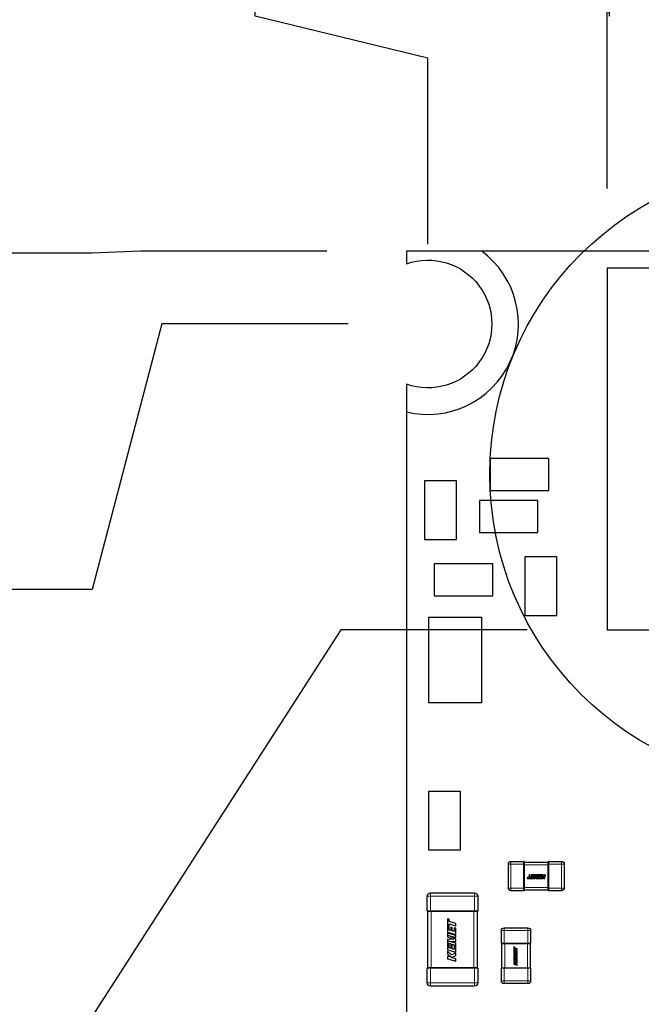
# Model space of a CAD drawing. Header units: millimetres. Extents: x 4 to 585, y 130 to 416.
# Tile 7 of 100: x 91 to 103, y 277 to 296. Entities that reach past the tile are written whole.
import ezdxf

# ---------------------------------------------------------------- set-up
doc = ezdxf.new("R2010")
doc.units = ezdxf.units.MM
doc.header["$LTSCALE"] = 0.75
for name, color, linetype, lineweight in [('Annotations', 7, 'Continuous', 13), ('Dimensions', 7, 'Continuous', 13), ('Visible', 7, 'Continuous', 25), ('Visible Narrow', 7, 'Continuous', 13)]:
    doc.layers.add(name, color=color, linetype=linetype, lineweight=lineweight)
doc.styles.get("Standard").update_dxf_attribs({"font": 'cour.ttf'})
doc.dimstyles.new('ISO-25', dxfattribs={"dimtxt": 2.5, "dimasz": 2.5, "dimexe": 1.5, "dimexo": 1.5, "dimgap": 1, "dimtad": 1, "dimdec": 1, "dimdsep": 46, "dimtxsty": 'Standard', "dimcen": 0, "dimclrd": 256, "dimclre": 256, "dimclrt": 256, "dimazin": 2, "dimtp": 0.1, "dimtm": 0.1, "dimtfac": 0.72, "dimtdec": 1, "dimtmove": 0, "dimatfit": 3, "dimfxl": 1, "dimarcsym": 0})

# ---------------------------------------------------------------- blocks, each defined once
blk = doc.blocks.new('*D53')
at = {"layer": 'Defpoints', "color": 0, "transparency": 16777216}
for p in [(98.9607, 289.926364), (87.652075, 284.933228)]:
    blk.add_point(p, dxfattribs=at)
at = {"layer": 'Dimensions', "lineweight": -2, "transparency": 16777216}
for p, q in [((93.9607, 289.926364), (92.652075, 284.933228)), ((97.4607, 289.926364), (93.9607, 289.926364)), ((92.652075, 284.933228), (77.053785, 284.933228))]:
    blk.add_line(p, q, dxfattribs=at)
at = {"layer": 'Dimensions', "transparency": 16777216, "insert": (81.85293, 287.338143), "char_height": 2.5, "attachment_point": 5}
blk.add_mtext('31.1', dxfattribs=at)
blk = doc.blocks.new('*D54')
at = {"layer": 'Defpoints', "color": 0, "transparency": 16777216}
for p in [(95.710454, 300.71712), (98.9607, 289.926364)]:
    blk.add_point(p, dxfattribs=at)
at = {"layer": 'Dimensions', "lineweight": -2, "transparency": 16777216}
for p, q in [((95.710454, 295.71712), (95.710454, 308.580368)), ((98.9607, 294.926364), (95.710454, 295.71712)), ((98.9607, 291.426364), (98.9607, 294.926364))]:
    blk.add_line(p, q, dxfattribs=at)
at = {"layer": 'Dimensions', "transparency": 16777216, "insert": (93.305539, 305.148744), "char_height": 2.5, "attachment_point": 5, "rotation": 90}
blk.add_mtext('0.4', dxfattribs=at)
blk = doc.blocks.new('*D55')
at = {"layer": 'Defpoints', "color": 0, "transparency": 16777216}
for p in [(87.652075, 291.26067), (98.5577, 291.294564)]:
    blk.add_point(p, dxfattribs=at)
at = {"layer": 'Dimensions', "lineweight": -2, "transparency": 16777216}
for p, q in [((92.652075, 291.26067), (77.000366, 291.26067)), ((93.5577, 291.294564), (92.652075, 291.26067)), ((97.0577, 291.294564), (93.5577, 291.294564))]:
    blk.add_line(p, q, dxfattribs=at)
at = {"layer": 'Dimensions', "transparency": 16777216, "insert": (81.82622, 293.665584), "char_height": 2.5, "attachment_point": 5}
blk.add_mtext('32.5', dxfattribs=at)
blk = doc.blocks.new('*D59')
at = {"layer": 'Defpoints', "color": 0, "transparency": 16777216}
for p in [(145.7577, 289.494564), (157.843894, 289.472479)]:
    blk.add_point(p, dxfattribs=at)
at = {"layer": 'Dimensions', "lineweight": -2, "transparency": 16777216}
for p, q in [((147.2577, 289.494564), (150.7577, 289.494564)), ((150.7577, 289.494564), (152.843894, 289.472479)), ((152.843894, 289.472479), (168.403723, 289.472479))]:
    blk.add_line(p, q, dxfattribs=at)
at = {"layer": 'Dimensions', "transparency": 16777216, "insert": (163.623808, 291.877394), "char_height": 2.5, "attachment_point": 5}
blk.add_mtext('30.7', dxfattribs=at)
blk = doc.blocks.new('*D61')
at = {"layer": 'Defpoints', "color": 0, "transparency": 16777216}
for p in [(145.7577, 300.71712), (145.7577, 289.494564)]:
    blk.add_point(p, dxfattribs=at)
at = {"layer": 'Dimensions', "lineweight": -2, "transparency": 16777216}
blk.add_line((145.7577, 290.994564), (145.7577, 311.238487), dxfattribs=at)
at = {"layer": 'Dimensions', "transparency": 16777216, "insert": (143.352785, 306.477804), "char_height": 2.5, "attachment_point": 5, "rotation": 90}
blk.add_mtext('47.2', dxfattribs=at)
blk = doc.blocks.new('*D76')
at = {"layer": 'Defpoints', "color": 0, "transparency": 16777216}
for p in [(134.487104, 283.533671), (157.601203, 276.283685)]:
    blk.add_point(p, dxfattribs=at)
at = {"layer": 'Dimensions', "lineweight": -2, "transparency": 16777216}
for p, q in [((135.987104, 283.533671), (147.601203, 283.533671)), ((147.601203, 283.533671), (152.601203, 276.283685)), ((152.601203, 276.283685), (168.212315, 276.283685))]:
    blk.add_line(p, q, dxfattribs=at)
at = {"layer": 'Dimensions', "transparency": 16777216, "insert": (163.406759, 278.6886), "char_height": 2.5, "attachment_point": 5}
blk.add_mtext('24.7', dxfattribs=at)
blk = doc.blocks.new('*D77')
at = {"layer": 'Defpoints', "color": 0, "transparency": 16777216}
for p in [(102.3261, 284.172764), (87.652075, 276.91073)]:
    blk.add_point(p, dxfattribs=at)
at = {"layer": 'Dimensions', "lineweight": -2, "transparency": 16777216}
for p, q in [((97.3261, 284.172764), (92.652075, 276.91073)), ((100.8261, 284.172764), (97.3261, 284.172764)), ((92.652075, 276.91073), (77.038827, 276.91073))]:
    blk.add_line(p, q, dxfattribs=at)
at = {"layer": 'Dimensions', "transparency": 16777216, "insert": (81.845451, 279.315645), "char_height": 2.5, "attachment_point": 5}
blk.add_mtext('25.4', dxfattribs=at)
blk = doc.blocks.new('*D78')
at = {"layer": 'Defpoints', "color": 0, "transparency": 16777216}
for p in [(102.369058, 300.71712), (102.3261, 290.972764)]:
    blk.add_point(p, dxfattribs=at)
at = {"layer": 'Dimensions', "lineweight": -2, "transparency": 16777216}
for p, q in [((102.369058, 295.71712), (102.369058, 308.687205)), ((102.3261, 292.472764), (102.3261, 295.972764)), ((102.3261, 295.972764), (102.369058, 295.71712))]:
    blk.add_line(p, q, dxfattribs=at)
at = {"layer": 'Dimensions', "transparency": 16777216, "insert": (99.964143, 305.202163), "char_height": 2.5, "attachment_point": 5, "rotation": 90}
blk.add_mtext('3.8', dxfattribs=at)
blk = doc.blocks.new('*D79')
at = {"layer": 'Defpoints', "color": 0, "transparency": 16777216}
for p in [(111.151992, 300.71712), (109.8261, 290.972764)]:
    blk.add_point(p, dxfattribs=at)
at = {"layer": 'Dimensions', "lineweight": -2, "transparency": 16777216}
for p, q in [((111.151992, 295.71712), (111.151992, 311.298316)), ((109.8261, 292.472764), (109.8261, 295.972764)), ((109.8261, 295.972764), (111.151992, 295.71712))]:
    blk.add_line(p, q, dxfattribs=at)
at = {"layer": 'Dimensions', "transparency": 16777216, "insert": (108.747078, 306.507718), "char_height": 2.5, "attachment_point": 5, "rotation": 90}
blk.add_mtext('11.3', dxfattribs=at)

msp = doc.modelspace()

# ---------------------------------------------------------------- linework, layer by layer
at = {"layer": 'Annotations', "linetype": 'Continuous', "lineweight": 25}
msp.add_circle((105.971, 287.104), 5.849, dxfattribs=at)
at = {"layer": 'Visible'}
for p, q in [((99.97, 291.295, -0.001), (98.558, 291.295, -0.001)), ((98.558, 291.295, -0.001), (98.558, 291.057, -0.001)), ((147.558, 291.295, -0.021), (99.97, 291.295, -0.021)), ((109.826, 290.973, 3.005), (102.326, 290.973, 3.005)), ((102.326, 290.973, 3.005), (102.326, 284.173, 3.005)), ((98.558, 288.796, -0.001), (98.558, 288.275, -0.001)), ((98.558, 288.275, -0.021), (98.558, 258.795, -0.021)), ((101.229, 287.395, 0.555), (100.129, 287.395, 0.555)), ((100.129, 287.395, 0.555), (100.129, 286.795, 0.555)), ((101.229, 286.795, 0.555), (101.229, 287.395, 0.555)), ((99.498, 286.977, 0.555), (98.898, 286.977, 0.555)), ((98.898, 286.977, 0.555), (98.898, 285.877, 0.555)), ((99.498, 285.877, 0.555), (99.498, 286.977, 0.555)), ((100.129, 286.795, 0.555), (101.229, 286.795, 0.555)), ((101.028, 286.605, 0.555), (99.928, 286.605, 0.555)), ((99.928, 286.605, 0.555), (99.928, 286.005, 0.555)), ((101.028, 286.005, 0.555), (101.028, 286.605, 0.555)), ((98.898, 285.877, 0.555), (99.498, 285.877, 0.555)), ((99.928, 286.005, 0.555), (101.028, 286.005, 0.555)), ((101.382, 285.547, 0.555), (100.782, 285.547, 0.555)), ((100.782, 285.547, 0.555), (100.782, 284.447, 0.555)), ((101.382, 284.447, 0.555), (101.382, 285.547, 0.555)), ((100.177, 285.417, 0.555), (99.077, 285.417, 0.555)), ((99.077, 285.417, 0.555), (99.077, 284.817, 0.555)), ((100.177, 284.817, 0.555), (100.177, 285.417, 0.555)), ((99.077, 284.817, 0.555), (100.177, 284.817, 0.555)), ((99.972, 284.41, 0.405), (98.972, 284.41, 0.405)), ((98.972, 284.41, 0.405), (98.972, 282.81, 0.405)), ((99.972, 282.81, 0.405), (99.972, 284.41, 0.405)), ((100.782, 284.447, 0.555), (101.382, 284.447, 0.555)), ((102.326, 284.173, 3.005), (109.826, 284.173, 3.005)), ((98.972, 282.81, 0.405), (99.972, 282.81, 0.405)), ((99.569, 281.138, 0.555), (98.969, 281.138, 0.555)), ((98.969, 281.138, 0.555), (98.969, 280.038, 0.555)), ((99.569, 280.038, 0.555), (99.569, 281.138, 0.555)), ((98.969, 280.038, 0.555), (99.569, 280.038, 0.555)), ((100.471, 279.321, 0.505), (100.471, 279.771, 0.505)), ((100.521, 279.821, 0.505), (100.759, 279.821, 0.505)), ((100.771, 279.81, 0.493), (101.221, 279.81, 0.493)), ((100.771, 279.771, 0.543), (100.771, 279.77, 0.543)), ((100.771, 279.76, 0.544), (100.771, 279.332, 0.544)), ((101.221, 279.77, 0.543), (101.221, 279.771, 0.543)), ((101.221, 279.332, 0.544), (101.221, 279.76, 0.544)), ((101.233, 279.821, 0.505), (101.471, 279.821, 0.505)), ((101.521, 279.771, 0.505), (101.521, 279.321, 0.505)), ((100.865, 279.57, 0.546), (100.849, 279.516, 0.546)), ((100.884, 279.57, 0.546), (100.865, 279.57, 0.546)), ((100.868, 279.516, 0.546), (100.884, 279.57, 0.546)), ((100.904, 279.57, 0.546), (100.9, 279.558, 0.546)), ((100.9, 279.558, 0.546), (100.932, 279.558, 0.546)), ((100.955, 279.57, 0.546), (100.904, 279.57, 0.546)), ((100.932, 279.558, 0.546), (100.927, 279.541, 0.546)), ((100.935, 279.503, 0.546), (100.955, 279.57, 0.546)), ((100.963, 279.57, 0.546), (100.943, 279.503, 0.546)), ((100.98, 279.57, 0.546), (100.963, 279.57, 0.546)), ((100.963, 279.51, 0.546), (100.98, 279.57, 0.546)), ((100.994, 279.57, 0.546), (100.963, 279.51, 0.546)), ((100.973, 279.503, 0.546), (100.997, 279.551, 0.546)), ((101.012, 279.57, 0.546), (100.994, 279.57, 0.546)), ((100.997, 279.551, 0.546), (100.994, 279.503, 0.546)), ((101.009, 279.51, 0.546), (101.012, 279.57, 0.546)), ((101.026, 279.57, 0.546), (101.009, 279.51, 0.546)), ((101.023, 279.503, 0.546), (101.039, 279.558, 0.546)), ((101.099, 279.57, 0.546), (101.026, 279.57, 0.546)), ((101.039, 279.558, 0.546), (101.076, 279.558, 0.546)), ((101.076, 279.558, 0.546), (101.071, 279.541, 0.546)), ((101.079, 279.503, 0.546), (101.099, 279.57, 0.546)), ((101.106, 279.57, 0.546), (101.121, 279.534, 0.546)), ((101.127, 279.57, 0.546), (101.106, 279.57, 0.546)), ((101.141, 279.534, 0.546), (101.127, 279.57, 0.546)), ((101.152, 279.57, 0.546), (101.141, 279.534, 0.546)), ((101.152, 279.503, 0.546), (101.171, 279.57, 0.546)), ((101.171, 279.57, 0.546), (101.152, 279.57, 0.546)), ((100.831, 279.516, 0.546), (100.827, 279.503, 0.546)), ((100.827, 279.503, 0.546), (100.935, 279.503, 0.546)), ((100.849, 279.516, 0.546), (100.831, 279.516, 0.546)), ((100.889, 279.516, 0.546), (100.868, 279.516, 0.546)), ((100.92, 279.516, 0.546), (100.889, 279.516, 0.546)), ((100.898, 279.541, 0.546), (100.895, 279.528, 0.546)), ((100.895, 279.528, 0.546), (100.923, 279.528, 0.546)), ((100.927, 279.541, 0.546), (100.898, 279.541, 0.546)), ((100.923, 279.528, 0.546), (100.92, 279.516, 0.546)), ((100.943, 279.503, 0.546), (100.973, 279.503, 0.546)), ((100.994, 279.503, 0.546), (101.023, 279.503, 0.546)), ((101.033, 279.516, 0.546), (101.03, 279.503, 0.546)), ((101.03, 279.503, 0.546), (101.079, 279.503, 0.546)), ((101.064, 279.516, 0.546), (101.033, 279.516, 0.546)), ((101.042, 279.541, 0.546), (101.039, 279.528, 0.546)), ((101.039, 279.528, 0.546), (101.068, 279.528, 0.546)), ((101.071, 279.541, 0.546), (101.042, 279.541, 0.546)), ((101.068, 279.528, 0.546), (101.064, 279.516, 0.546)), ((101.121, 279.534, 0.546), (101.09, 279.503, 0.546)), ((101.09, 279.503, 0.546), (101.112, 279.503, 0.546)), ((101.112, 279.503, 0.546), (101.141, 279.532, 0.546)), ((101.141, 279.532, 0.546), (101.133, 279.503, 0.546)), ((101.133, 279.503, 0.546), (101.152, 279.503, 0.546)), ((99.009, 279.228, 0.813), (99.834, 279.228, 0.813)), ((100.759, 279.271, 0.505), (100.521, 279.271, 0.505)), ((100.771, 279.322, 0.543), (100.771, 279.321, 0.543)), ((101.221, 279.282, 0.493), (100.771, 279.282, 0.493)), ((101.221, 279.321, 0.543), (101.221, 279.322, 0.543)), ((101.471, 279.271, 0.505), (101.233, 279.271, 0.505)), ((98.946, 278.89, 0.813), (98.946, 279.165, 0.813)), ((99.896, 279.165, 0.813), (99.896, 278.89, 0.813)), ((98.957, 277.828, 0.801), (98.957, 278.878, 0.801)), ((99.823, 278.878, 0.864), (99.02, 278.878, 0.864)), ((99.885, 278.878, 0.801), (99.885, 277.828, 0.801)), ((99.329, 278.744, 0.866), (99.329, 278.494, 0.866)), ((99.359, 278.735, 0.866), (99.329, 278.744, 0.866)), ((99.359, 278.693, 0.866), (99.359, 278.735, 0.866)), ((99.485, 278.657, 0.866), (99.359, 278.693, 0.866)), ((99.359, 278.648, 0.866), (99.485, 278.612, 0.866)), ((99.359, 278.601, 0.866), (99.359, 278.648, 0.866)), ((99.485, 278.612, 0.866), (99.485, 278.657, 0.866)), ((99.329, 278.494, 0.866), (99.485, 278.449, 0.866)), ((99.329, 278.475, 0.866), (99.329, 278.406, 0.866)), ((99.485, 278.43, 0.866), (99.329, 278.475, 0.866)), ((99.359, 278.529, 0.866), (99.359, 278.601, 0.866)), ((99.388, 278.521, 0.866), (99.359, 278.529, 0.866)), ((99.388, 278.588, 0.866), (99.388, 278.521, 0.866)), ((99.417, 278.58, 0.866), (99.388, 278.588, 0.866)), ((99.417, 278.513, 0.866), (99.417, 278.58, 0.866)), ((99.456, 278.502, 0.866), (99.417, 278.513, 0.866)), ((99.456, 278.575, 0.866), (99.456, 278.502, 0.866)), ((99.485, 278.567, 0.866), (99.456, 278.575, 0.866)), ((99.485, 278.449, 0.866), (99.485, 278.567, 0.866)), ((100.34, 278.285, 0.505), (100.34, 278.523, 0.505)), ((100.39, 278.573, 0.505), (100.84, 278.573, 0.505)), ((100.89, 278.523, 0.505), (100.89, 278.285, 0.505)), ((99.329, 278.406, 0.866), (99.441, 278.35, 0.866)), ((99.329, 278.357, 0.866), (99.329, 278.291, 0.866)), ((99.441, 278.35, 0.866), (99.329, 278.357, 0.866)), ((99.329, 278.291, 0.866), (99.456, 278.254, 0.866)), ((99.329, 278.275, 0.866), (99.329, 278.16, 0.866)), ((99.359, 278.267, 0.866), (99.329, 278.275, 0.866)), ((99.346, 278.431, 0.866), (99.485, 278.39, 0.866)), ((99.485, 278.357, 0.866), (99.346, 278.431, 0.866)), ((99.346, 278.323, 0.866), (99.485, 278.315, 0.866)), ((99.485, 278.283, 0.866), (99.346, 278.323, 0.866)), ((99.359, 278.196, 0.866), (99.359, 278.267, 0.866)), ((99.388, 278.254, 0.866), (99.388, 278.187, 0.866)), ((99.417, 278.246, 0.866), (99.388, 278.254, 0.866)), ((99.456, 278.254, 0.866), (99.456, 278.168, 0.866)), ((99.485, 278.39, 0.866), (99.485, 278.43, 0.866)), ((99.485, 278.315, 0.866), (99.485, 278.357, 0.866)), ((99.485, 278.115, 0.866), (99.485, 278.283, 0.866)), ((100.351, 277.823, 0.493), (100.351, 278.273, 0.493)), ((100.391, 278.273, 0.543), (100.39, 278.273, 0.543)), ((100.829, 278.273, 0.544), (100.401, 278.273, 0.544)), ((100.84, 278.273, 0.543), (100.839, 278.273, 0.543)), ((100.879, 278.273, 0.493), (100.879, 277.823, 0.493)), ((99.329, 278.16, 0.866), (99.485, 278.115, 0.866)), ((99.329, 278.135, 0.866), (99.329, 278.084, 0.866)), ((99.401, 278.063, 0.866), (99.329, 278.135, 0.866)), ((99.329, 278.084, 0.866), (99.396, 278.018, 0.866)), ((99.388, 278.187, 0.866), (99.359, 278.196, 0.866)), ((99.485, 278.098, 0.866), (99.401, 278.063, 0.866)), ((99.417, 278.179, 0.866), (99.417, 278.246, 0.866)), ((99.456, 278.168, 0.866), (99.417, 278.179, 0.866)), ((99.485, 278.05, 0.866), (99.485, 278.098, 0.866)), ((100.572, 278.217, 0.546), (100.572, 278.109, 0.546)), ((100.585, 278.213, 0.546), (100.572, 278.217, 0.546)), ((100.572, 278.109, 0.546), (100.639, 278.089, 0.546)), ((100.572, 278.1, 0.546), (100.572, 278.071, 0.546)), ((100.639, 278.081, 0.546), (100.572, 278.1, 0.546)), ((100.572, 278.071, 0.546), (100.62, 278.046, 0.546)), ((100.579, 278.081, 0.546), (100.639, 278.064, 0.546)), ((100.639, 278.049, 0.546), (100.579, 278.081, 0.546)), ((100.585, 278.195, 0.546), (100.585, 278.213, 0.546)), ((100.639, 278.179, 0.546), (100.585, 278.195, 0.546)), ((100.585, 278.175, 0.546), (100.639, 278.16, 0.546)), ((100.585, 278.155, 0.546), (100.585, 278.175, 0.546)), ((100.585, 278.124, 0.546), (100.585, 278.155, 0.546)), ((100.597, 278.12, 0.546), (100.585, 278.124, 0.546)), ((100.597, 278.149, 0.546), (100.597, 278.12, 0.546)), ((100.61, 278.146, 0.546), (100.597, 278.149, 0.546)), ((100.61, 278.117, 0.546), (100.61, 278.146, 0.546)), ((100.626, 278.112, 0.546), (100.61, 278.117, 0.546)), ((100.626, 278.144, 0.546), (100.626, 278.112, 0.546)), ((100.639, 278.14, 0.546), (100.626, 278.144, 0.546)), ((100.639, 278.16, 0.546), (100.639, 278.179, 0.546)), ((100.639, 278.089, 0.546), (100.639, 278.14, 0.546)), ((100.639, 278.064, 0.546), (100.639, 278.081, 0.546)), ((99.329, 278.037, 0.866), (99.329, 277.992, 0.866)), ((99.396, 278.018, 0.866), (99.329, 278.037, 0.866)), ((99.329, 277.992, 0.866), (99.485, 277.948, 0.866)), ((99.401, 278.016, 0.866), (99.485, 278.05, 0.866)), ((99.485, 277.992, 0.866), (99.401, 278.016, 0.866)), ((99.485, 277.948, 0.866), (99.485, 277.992, 0.866)), ((100.572, 278.05, 0.546), (100.572, 278.021, 0.546)), ((100.62, 278.046, 0.546), (100.572, 278.05, 0.546)), ((100.572, 278.021, 0.546), (100.626, 278.005, 0.546)), ((100.572, 278.014, 0.546), (100.572, 277.964, 0.546)), ((100.585, 278.011, 0.546), (100.572, 278.014, 0.546)), ((100.572, 277.964, 0.546), (100.639, 277.945, 0.546)), ((100.572, 277.954, 0.546), (100.572, 277.932, 0.546)), ((100.603, 277.922, 0.546), (100.572, 277.954, 0.546)), ((100.572, 277.932, 0.546), (100.6, 277.903, 0.546)), ((100.572, 277.911, 0.546), (100.572, 277.892, 0.546)), ((100.6, 277.903, 0.546), (100.572, 277.911, 0.546)), ((100.572, 277.892, 0.546), (100.639, 277.873, 0.546)), ((100.579, 278.035, 0.546), (100.639, 278.032, 0.546)), ((100.639, 278.018, 0.546), (100.579, 278.035, 0.546)), ((100.585, 277.98, 0.546), (100.585, 278.011, 0.546)), ((100.597, 277.976, 0.546), (100.585, 277.98, 0.546)), ((100.597, 278.005, 0.546), (100.597, 277.976, 0.546)), ((100.61, 278.002, 0.546), (100.597, 278.005, 0.546)), ((100.639, 277.938, 0.546), (100.603, 277.922, 0.546)), ((100.603, 277.902, 0.546), (100.639, 277.917, 0.546)), ((100.639, 277.892, 0.546), (100.603, 277.902, 0.546)), ((100.61, 277.973, 0.546), (100.61, 278.002, 0.546)), ((100.626, 277.968, 0.546), (100.61, 277.973, 0.546)), ((100.626, 278.005, 0.546), (100.626, 277.968, 0.546)), ((100.639, 278.032, 0.546), (100.639, 278.049, 0.546)), ((100.639, 277.945, 0.546), (100.639, 278.018, 0.546)), ((100.639, 277.917, 0.546), (100.639, 277.938, 0.546)), ((100.639, 277.873, 0.546), (100.639, 277.892, 0.546)), ((98.946, 277.54, 0.813), (98.946, 277.816, 0.813)), ((99.02, 277.828, 0.864), (99.823, 277.828, 0.864)), ((99.896, 277.816, 0.813), (99.896, 277.54, 0.813)), ((100.34, 277.573, 0.505), (100.34, 277.811, 0.505)), ((100.39, 277.823, 0.543), (100.391, 277.823, 0.543)), ((100.401, 277.823, 0.544), (100.829, 277.823, 0.544)), ((100.839, 277.823, 0.543), (100.84, 277.823, 0.543)), ((100.89, 277.811, 0.505), (100.89, 277.573, 0.505)), ((100.84, 277.523, 0.505), (100.39, 277.523, 0.505)), ((99.834, 277.478, 0.813), (99.009, 277.478, 0.813))]:
    msp.add_line(p, q, dxfattribs=at)
for centre, radius, start, end in [((98.961, 289.926, -0.001), 1.7, 256.287, 53.5932), ((100.759, 279.809, 0.505), 0.012, 0, 90), ((101.233, 279.809, 0.505), 0.012, 90, 180), ((100.759, 279.283, 0.505), 0.012, 270, 360), ((101.233, 279.283, 0.505), 0.012, 180, 270), ((98.958, 278.89, 0.813), 0.012, 180, 269.9248), ((100.352, 278.285, 0.505), 0.012, 180, 270), ((100.878, 278.285, 0.505), 0.012, 270, 360), ((99.884, 277.816, 0.813), 0.012, 0, 89.9248), ((100.352, 277.811, 0.505), 0.012, 90, 180), ((100.878, 277.811, 0.505), 0.012, 0, 90)]:
    msp.add_arc(centre, radius, start, end, dxfattribs=at)
at = {"layer": 'Visible', "extrusion": (0, 0, -1)}
msp.add_arc((-98.961, 289.926, 0.001), 1.2, 70.3768, 289.6232, dxfattribs=at)
at = {"layer": 'Visible', "extrusion": (0, -5.1034e-12, -1)}
for centre, start, end in [((-100.521, 279.771, -0.505), 0, 90), ((-101.471, 279.771, -0.505), 90, 180), ((-100.521, 279.321, -0.505), 270, 360), ((-101.471, 279.321, -0.505), 180, 270)]:
    msp.add_arc(centre, 0.05, start, end, dxfattribs=at)
at = {"layer": 'Visible', "extrusion": (1, 0, 0)}
for centre, start, end in [((279.771, 0.505, 100.771), 360, 90), ((279.321, 0.505, 100.771), 90, 180)]:
    msp.add_arc(centre, 0.038, start, end, dxfattribs=at)
at = {"layer": 'Visible', "extrusion": (-1, 0, 0)}
for centre, start, end in [((-279.771, 0.505, -101.221), 90, 180), ((-279.321, 0.505, -101.221), 0, 90)]:
    msp.add_arc(centre, 0.038, start, end, dxfattribs=at)
at = {"layer": 'Visible', "extrusion": (-5.1034e-12, 0, -1)}
for centre, radius, start, end in [((-99.009, 279.165, -0.813), 0.0625, 0, 90), ((-99.834, 279.165, -0.813), 0.0625, 90, 180), ((-99.884, 278.89, -0.813), 0.012, 180, 269.8836), ((-100.39, 278.523, -0.505), 0.05, 0, 90), ((-100.84, 278.523, -0.505), 0.05, 90, 180), ((-98.958, 277.816, -0.813), 0.012, 0, 89.8836), ((-99.009, 277.54, -0.813), 0.0625, 270, 0), ((-99.834, 277.54, -0.813), 0.0625, 180, 270), ((-100.39, 277.573, -0.505), 0.05, 270, 0), ((-100.84, 277.573, -0.505), 0.05, 180, 270)]:
    msp.add_arc(centre, radius, start, end, dxfattribs=at)
at = {"layer": 'Visible', "extrusion": (0, -1, 0)}
for centre, radius, start, end in [((99.009, 0.813, -278.878), 0.0505, 90.1549, 179.8451), ((99.834, 0.813, -278.878), 0.0505, 0.1549, 89.8451), ((100.39, 0.505, -278.273), 0.038, 90, 180), ((100.84, 0.505, -278.273), 0.038, 360, 90), ((99.02, 0.802, -277.828), 0.0625, 169.736, 169.8631), ((99.02, 0.802, -277.828), 0.0625, 100.1369, 100.264), ((99.823, 0.802, -277.828), 0.0625, 79.736, 79.8631)]:
    msp.add_arc(centre, radius, start, end, dxfattribs=at)
at = {"layer": 'Visible', "extrusion": (0, 1, 0)}
for centre, radius, start, end in [((-99.02, 0.802, 278.878), 0.0625, 79.736, 79.8631), ((-99.823, 0.802, 278.878), 0.0625, 100.1369, 100.264), ((-99.823, 0.802, 278.878), 0.0625, 169.736, 169.8631), ((-99.009, 0.813, 277.828), 0.0505, 0.1549, 89.8451), ((-99.834, 0.813, 277.828), 0.0505, 90.1549, 179.8451), ((-100.39, 0.505, 277.823), 0.038, 0, 90), ((-100.84, 0.505, 277.823), 0.038, 90, 180)]:
    msp.add_arc(centre, radius, start, end, dxfattribs=at)
at = {"layer": 'Visible'}
for points in [[(100.771, 279.77, 0.543), (100.771, 279.767, 0.544), (100.771, 279.764, 0.544), (100.771, 279.76, 0.544)], [(101.221, 279.76, 0.544), (101.221, 279.764, 0.544), (101.221, 279.767, 0.544), (101.221, 279.77, 0.543)], [(100.771, 279.332, 0.544), (100.771, 279.329, 0.544), (100.771, 279.326, 0.544), (100.771, 279.322, 0.543)], [(101.221, 279.322, 0.543), (101.221, 279.326, 0.544), (101.221, 279.329, 0.544), (101.221, 279.332, 0.544)], [(99.02, 278.878, 0.864), (99.016, 278.878, 0.864), (99.013, 278.878, 0.864), (99.009, 278.878, 0.863)], [(99.834, 278.878, 0.863), (99.83, 278.878, 0.864), (99.826, 278.878, 0.864), (99.823, 278.878, 0.864)], [(100.401, 278.273, 0.544), (100.398, 278.273, 0.544), (100.395, 278.273, 0.544), (100.391, 278.273, 0.543)], [(100.839, 278.273, 0.543), (100.836, 278.273, 0.544), (100.832, 278.273, 0.544), (100.829, 278.273, 0.544)], [(99.009, 277.828, 0.863), (99.013, 277.828, 0.864), (99.016, 277.828, 0.864), (99.02, 277.828, 0.864)], [(99.823, 277.828, 0.864), (99.826, 277.828, 0.864), (99.83, 277.828, 0.864), (99.834, 277.828, 0.863)], [(100.391, 277.823, 0.543), (100.395, 277.823, 0.544), (100.398, 277.823, 0.544), (100.401, 277.823, 0.544)], [(100.829, 277.823, 0.544), (100.832, 277.823, 0.544), (100.836, 277.823, 0.544), (100.839, 277.823, 0.543)]]:
    msp.add_open_spline(points, degree=3, dxfattribs=at)
at = {"layer": 'Visible Narrow'}
for p, q in [((100.759, 279.771, 0.555), (100.521, 279.771, 0.555)), ((100.521, 279.771, 0.555), (100.521, 279.321, 0.555)), ((100.759, 279.321, 0.555), (100.759, 279.771, 0.555)), ((101.221, 279.759, 0.544), (100.771, 279.759, 0.544)), ((101.471, 279.771, 0.555), (101.233, 279.771, 0.555)), ((101.233, 279.771, 0.555), (101.233, 279.321, 0.555)), ((101.471, 279.321, 0.555), (101.471, 279.771, 0.555)), ((100.521, 279.321, 0.555), (100.759, 279.321, 0.555)), ((100.771, 279.333, 0.544), (101.221, 279.333, 0.544)), ((101.233, 279.321, 0.555), (101.471, 279.321, 0.555)), ((99.009, 279.165, 0.875), (99.009, 278.89, 0.875)), ((99.834, 279.165, 0.875), (99.009, 279.165, 0.875)), ((99.834, 278.89, 0.875), (99.834, 279.165, 0.875)), ((99.009, 278.89, 0.875), (99.834, 278.89, 0.875)), ((99.021, 278.878, 0.864), (99.021, 277.828, 0.864)), ((99.822, 277.828, 0.864), (99.822, 278.878, 0.864)), ((100.39, 278.523, 0.555), (100.39, 278.285, 0.555)), ((100.84, 278.523, 0.555), (100.39, 278.523, 0.555)), ((100.84, 278.285, 0.555), (100.84, 278.523, 0.555)), ((100.39, 278.285, 0.555), (100.84, 278.285, 0.555)), ((100.402, 278.273, 0.544), (100.402, 277.823, 0.544)), ((100.828, 277.823, 0.544), (100.828, 278.273, 0.544)), ((99.834, 277.816, 0.875), (99.009, 277.816, 0.875)), ((99.009, 277.816, 0.875), (99.009, 277.54, 0.875)), ((99.834, 277.54, 0.875), (99.834, 277.816, 0.875)), ((100.84, 277.811, 0.555), (100.39, 277.811, 0.555)), ((100.39, 277.811, 0.555), (100.39, 277.573, 0.555)), ((100.84, 277.573, 0.555), (100.84, 277.811, 0.555)), ((99.009, 277.54, 0.875), (99.834, 277.54, 0.875)), ((100.39, 277.573, 0.555), (100.84, 277.573, 0.555))]:
    msp.add_line(p, q, dxfattribs=at)
at = {"layer": 'Visible Narrow', "extrusion": (0, -1, 5.1034e-12)}
for centre, radius in [((100.521, 0.505, -279.771), 0.05), ((101.233, 0.543, -279.771), 0.012), ((100.521, 0.505, -279.321), 0.05), ((101.233, 0.543, -279.321), 0.012)]:
    msp.add_arc(centre, radius, 90, 180, dxfattribs=at)
at = {"layer": 'Visible Narrow', "extrusion": (-1, 0, 0)}
for centre, start, end in [((-279.771, 0.505, -100.521), 90, 180), ((-279.771, 0.505, -100.759), 90, 180), ((-279.321, 0.505, -100.521), 0, 90), ((-279.321, 0.505, -100.759), 0, 90)]:
    msp.add_arc(centre, 0.05, start, end, dxfattribs=at)
at = {"layer": 'Visible Narrow', "extrusion": (0, 1, -5.1034e-12)}
for centre, radius in [((-100.759, 0.543, 279.771), 0.012), ((-101.471, 0.505, 279.771), 0.05), ((-100.759, 0.543, 279.321), 0.012), ((-101.471, 0.505, 279.321), 0.05)]:
    msp.add_arc(centre, radius, 90, 180, dxfattribs=at)
at = {"layer": 'Visible Narrow', "extrusion": (1, 0, 0)}
for centre, start, end in [((279.771, 0.505, 101.233), 360, 90), ((279.771, 0.505, 101.471), 360, 90), ((279.321, 0.505, 101.233), 90, 180), ((279.321, 0.505, 101.471), 90, 180)]:
    msp.add_arc(centre, 0.05, start, end, dxfattribs=at)
at = {"layer": 'Visible Narrow', "extrusion": (-1, 0, 5.1034e-12)}
for centre, radius, end in [((-279.165, 0.813, -99.009), 0.0625, 180), ((-279.165, 0.813, -99.834), 0.0625, 180), ((-278.523, 0.505, -100.39), 0.05, 180), ((-278.523, 0.505, -100.84), 0.05, 180), ((-277.816, 0.863, -99.009), 0.012, 179.8836), ((-277.816, 0.863, -99.834), 0.012, 179.8836), ((-277.811, 0.543, -100.39), 0.012, 180), ((-277.811, 0.543, -100.84), 0.012, 180)]:
    msp.add_arc(centre, radius, 90, end, dxfattribs=at)
at = {"layer": 'Visible Narrow', "extrusion": (0, 1, 0)}
for centre, radius, start, end in [((-99.009, 0.813, 279.165), 0.0625, 0, 90), ((-99.834, 0.813, 279.165), 0.0625, 90, 180), ((-99.009, 0.813, 278.89), 0.0625, 0, 90), ((-99.834, 0.813, 278.89), 0.0625, 90, 180), ((-100.39, 0.505, 278.523), 0.05, 0, 90), ((-100.84, 0.505, 278.523), 0.05, 90, 180), ((-100.39, 0.505, 278.285), 0.05, 0, 90), ((-100.84, 0.505, 278.285), 0.05, 90, 180)]:
    msp.add_arc(centre, radius, start, end, dxfattribs=at)
at = {"layer": 'Visible Narrow', "extrusion": (1, 0, -5.1034e-12)}
for centre, radius, end in [((278.89, 0.863, 99.009), 0.012, 179.8836), ((278.89, 0.863, 99.834), 0.012, 179.8836), ((278.285, 0.543, 100.39), 0.012, 180), ((278.285, 0.543, 100.84), 0.012, 180), ((277.54, 0.813, 99.009), 0.0625, 180), ((277.54, 0.813, 99.834), 0.0625, 180), ((277.573, 0.505, 100.39), 0.05, 180), ((277.573, 0.505, 100.84), 0.05, 180)]:
    msp.add_arc(centre, radius, 90, end, dxfattribs=at)
at = {"layer": 'Visible Narrow', "extrusion": (0, -1, 0)}
for centre, radius, start, end in [((99.009, 0.813, -277.816), 0.0625, 90, 180), ((99.834, 0.813, -277.816), 0.0625, 360, 90), ((100.39, 0.505, -277.811), 0.05, 90, 180), ((100.84, 0.505, -277.811), 0.05, 360, 90), ((99.009, 0.813, -277.54), 0.0625, 90, 180), ((99.834, 0.813, -277.54), 0.0625, 360, 90), ((100.39, 0.505, -277.573), 0.05, 90, 180), ((100.84, 0.505, -277.573), 0.05, 360, 90)]:
    msp.add_arc(centre, radius, start, end, dxfattribs=at)

# ---------------------------------------------------------------- dimensions: what is measured, and where the dimension line sits
at = {"layer": 'Dimensions'}
for feature_location, offset, dtype, picture, middle in [((109.826, 290.973), (1.326, 9.744), 1, '*D79', (108.747, 306.508)), ((145.758, 289.495), (0, 11.223), 1, '*D61', (143.353, 306.478)), ((102.326, 290.973), (0.043, 9.744), 1, '*D78', (99.964, 305.202)), ((98.961, 289.926), (-3.25, 10.791), 1, '*D54', (93.306, 305.149)), ((98.558, 291.295), (-10.906, -0.034), 0, '*D55', (81.826, 293.666)), ((145.758, 289.495), (12.086, -0.022), 0, '*D59', (163.624, 291.877)), ((98.961, 289.926), (-11.309, -4.993), 0, '*D53', (81.853, 287.338)), ((102.326, 284.173), (-14.674, -7.262), 0, '*D77', (81.845, 279.316)), ((134.487, 283.534), (23.114, -7.25), 0, '*D76', (163.407, 278.689))]:
    dim = msp.add_ordinate_dim(feature_location=feature_location, offset=offset, dtype=dtype, origin=(98.558, 258.795), dimstyle='ISO-25', override={"dimlfac": 1}, dxfattribs=at)
    dim.commit()
    dim.dimension.update_dxf_attribs({"geometry": picture, "text_midpoint": middle})

doc.saveas('drawing.dxf')
